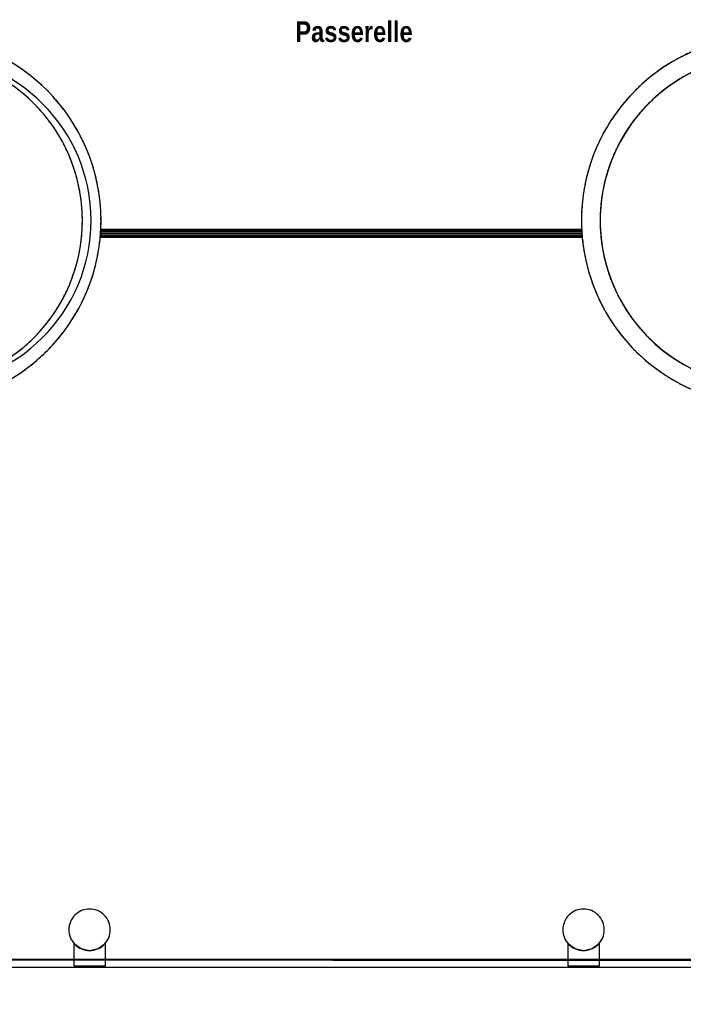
# Model space of a CAD drawing. Extents: x -24342 to 73038, y -9656 to 30949.
# Tile 119 of 170: x 3549 to 4189, y 8003 to 8954. Entities that reach past the tile are written whole.
import ezdxf

# ---------------------------------------------------------------- set-up
doc = ezdxf.new("R2010")
doc.units = 0
doc.linetypes.add('21.0032_xref_r+1_02_pro$0$Tirets', pattern=[458.610928, 282.222247, -176.388681])
doc.linetypes.add('ACAD_ISO12W100', pattern=[21, 12, -3, 0, -3, 0, -3])
for name, color, linetype in [('0_XREF', 250, 'Continuous'), ('21.0032_xref_r+1_02_pro$0$06-02 Texte 200ème 100ème.Texte', 251, 'Continuous'), ('21.0032_xref_r+1_02_pro$0$A-AREA-____-OTLN.Modèle IFC', 251, 'Continuous'), ('21.0032_xref_r+1_02_pro$0$A-FLOR-HRAL-OTLN.Modèle IFC', 251, 'Continuous'), ('21.0032_xref_r+1_02_pro$0$A-WALL-____-OTLN.Modèle IFC', 251, 'Continuous'), ('21.0032_xref_r+1_02_pro$0$S-BEAM-____-OTLN.Modèle IFC', 253, 'Continuous'), ('21.0032_xref_r+1_02_pro$0$S-COLS-____-OTLN.Modèle IFC', 251, 'Continuous')]:
    doc.layers.add(name, color=color, linetype=linetype)
doc.styles.add('21.0032_xref_r+1_02_pro$0$STYLE_GENERE_1', font='ARIALNB.TTF')

# ---------------------------------------------------------------- blocks, each defined once
blk = doc.blocks.new('21.0032_xref_r+1_02_pro$0$Mur_131_1', base_point=(34490.5, -14090))
at = {"layer": '21.0032_xref_r+1_02_pro$0$A-WALL-____-OTLN.Modèle IFC', "linetype": 'Continuous', "ltscale": 0.1, "flags": 128}
blk.add_lwpolyline([(34490.5, -14000), (34490.5, -14180)], dxfattribs=at)
at = {"layer": '21.0032_xref_r+1_02_pro$0$A-WALL-____-OTLN.Modèle IFC', "linetype": 'Continuous', "ltscale": 0.1}
for radius in [1780, 1600]:
    blk.add_arc((34490.3, -12400), radius, 270.00929, 90, dxfattribs=at)
blk = doc.blocks.new('21.0032_xref_r+1_02_pro$0$Mur_132_1', base_point=(42690, -10710))
at = {"layer": '21.0032_xref_r+1_02_pro$0$A-WALL-____-OTLN.Modèle IFC', "linetype": 'Continuous', "ltscale": 0.1, "flags": 128}
for points in [[(42690, -10800), (42690, -10620)], [(42784.8, -14177.5), (42775.2, -13997.7)]]:
    blk.add_lwpolyline(points, dxfattribs=at)
at = {"layer": '21.0032_xref_r+1_02_pro$0$A-WALL-____-OTLN.Modèle IFC', "linetype": 'Continuous', "ltscale": 0.1}
for radius in [1780, 1600]:
    blk.add_arc((42690, -12400), radius, 90, 273.05267, dxfattribs=at)
blk = doc.blocks.new('21.0032_xref_r+1_02_pro$0$Mur_175_1', base_point=(42690, -10710))
at = {"layer": '21.0032_xref_r+1_02_pro$0$A-WALL-____-OTLN.Modèle IFC', "linetype": '21.0032_xref_r+1_02_pro$0$Tirets', "ltscale": 0.1, "flags": 128}
for points in [[(42690, -10800), (42690, -10620)], [(42690, -14180), (42690, -14000)]]:
    blk.add_lwpolyline(points, dxfattribs=at)
at = {"layer": '21.0032_xref_r+1_02_pro$0$A-WALL-____-OTLN.Modèle IFC', "linetype": '21.0032_xref_r+1_02_pro$0$Tirets', "ltscale": 0.1}
for radius in [1780, 1600]:
    blk.add_arc((42690, -12400), radius, 90, 270, dxfattribs=at)
blk = doc.blocks.new('21.0032_xref_r+1_02_pro$0$Mur_179_1', base_point=(34490, -14090))
at = {"layer": '21.0032_xref_r+1_02_pro$0$A-WALL-____-OTLN.Modèle IFC', "linetype": '21.0032_xref_r+1_02_pro$0$Tirets', "ltscale": 0.1, "flags": 128}
for points in [[(34395.5, -10622.5), (34405, -10802.2)], [(34490, -14000), (34490, -14180)]]:
    blk.add_lwpolyline(points, dxfattribs=at)
at = {"layer": '21.0032_xref_r+1_02_pro$0$A-WALL-____-OTLN.Modèle IFC', "linetype": '21.0032_xref_r+1_02_pro$0$Tirets', "ltscale": 0.1}
for radius in [1780, 1600]:
    blk.add_arc((34490.3, -12400), radius, 269.99259, 93.05267, dxfattribs=at)
blk = doc.blocks.new('21.0032_xref_r+1_02_pro$0$Poteau_8_1', base_point=(36160, -19250))
at = {"layer": '21.0032_xref_r+1_02_pro$0$S-COLS-____-OTLN.Modèle IFC', "linetype": 'Continuous', "ltscale": 0.1, "flags": 128}
blk.add_lwpolyline([(35960, -19250, 0.414214), (36160, -19450, 0.414214), (36360, -19250, 0.414214), (36160, -19050, 0.414214)], format="xyb", close=True, dxfattribs=at)
blk = doc.blocks.new('21.0032_xref_r+1_02_pro$0$Poteau_9_1', base_point=(40930, -19250))
at = {"layer": '21.0032_xref_r+1_02_pro$0$S-COLS-____-OTLN.Modèle IFC', "linetype": 'Continuous', "ltscale": 0.1, "flags": 128}
blk.add_lwpolyline([(40730, -19250, 0.414214), (40930, -19450, 0.414214), (41130, -19250, 0.414214), (40930, -19050, 0.414214)], format="xyb", close=True, dxfattribs=at)
blk = doc.blocks.new('21.0032_xref_r+1_02_pro$0$Poutre 1[184]_1', base_point=(28829.5, -37404.2))
at = {"layer": '21.0032_xref_r+1_02_pro$0$S-BEAM-____-OTLN.Modèle IFC', "linetype": 'Continuous', "ltscale": 0.1}
for p, q in [((36010, -19600.1), (36010, -19382.3)), ((36010, -19382.3), (36077.7, -19432.3)), ((36242.3, -19432.3), (36310, -19382.3)), ((36310, -19382.3), (36310, -19600.1)), ((40780, -19600.1), (40780, -19382.3)), ((40780, -19382.3), (40847.7, -19432.3)), ((41012.3, -19432.3), (41080, -19382.3)), ((41080, -19382.3), (41080, -19600.1)), ((36077.7, -19432.3), (36160, -19450)), ((36160, -19450), (36242.3, -19432.3)), ((40847.7, -19432.3), (40930, -19450)), ((40930, -19450), (41012.3, -19432.3)), ((36310, -19600.1), (36010, -19600.1)), ((41080, -19600.1), (40780, -19600.1))]:
    blk.add_line(p, q, dxfattribs=at)
blk = doc.blocks.new('21.0032_xref_r+1_02_pro$0$Poutre 2[702]_1', base_point=(28829.5, -37404.2))
at = {"layer": '21.0032_xref_r+1_02_pro$0$S-BEAM-____-OTLN.Modèle IFC', "linetype": 'Continuous', "ltscale": 0.1}
for p, q in [((36010, -19600.1), (36010, -19382.3)), ((36010, -19382.3), (36077.7, -19432.3)), ((36242.3, -19432.3), (36310, -19382.3)), ((36310, -19382.3), (36310, -19600.1)), ((40780, -19600.1), (40780, -19382.3)), ((40780, -19382.3), (40847.7, -19432.3)), ((41012.3, -19432.3), (41080, -19382.3)), ((41080, -19382.3), (41080, -19600.1)), ((36077.7, -19432.3), (36160, -19450)), ((36160, -19450), (36242.3, -19432.3)), ((40847.7, -19432.3), (40930, -19450)), ((40930, -19450), (41012.3, -19432.3)), ((36310, -19600.1), (36010, -19600.1)), ((41080, -19600.1), (40780, -19600.1))]:
    blk.add_line(p, q, dxfattribs=at)
blk = doc.blocks.new('21.0032_xref_r+1_02_pro$0$Barrière 35[714]_1', base_point=(27809.1, -19616.1))
at = {"layer": '21.0032_xref_r+1_02_pro$0$A-FLOR-HRAL-OTLN.Modèle IFC', "linetype": 'Continuous', "ltscale": 0.1}
for p, q in [((38507.6, -19542.1), (27877.4, -19547.7)), ((27890.7, -19534.5), (40958.7, -19534.5)), ((38507.6, -19542.1), (49137.7, -19547.7)), ((40958.7, -19534.5), (41007.7, -19534.5)), ((41007.7, -19534.5), (49124.5, -19534.5)), ((40878.6, -19614.5), (27810.7, -19614.5)), ((40927.8, -19614.5), (40878.6, -19614.5)), ((49204.5, -19614.5), (40927.8, -19614.5))]:
    blk.add_line(p, q, dxfattribs=at)
blk = doc.blocks.new('21.0032_xref_r+1_02_pro$0$Barrière 39[718]_1', base_point=(28829.5, -37404.2))
at = {"layer": '21.0032_xref_r+1_02_pro$0$A-FLOR-HRAL-OTLN.Modèle IFC', "linetype": 'Continuous', "ltscale": 0.1}
for p, q in [((36267.7, -12495.6), (36263.7, -12495.6)), ((36263.7, -12495.6), (36263.7, -12545.6)), ((36263.7, -12545.6), (36267.7, -12545.6)), ((36267.7, -12481.3), (36267.7, -12484.7)), ((36267.7, -12481.3), (40912.6, -12481.3)), ((36267.7, -12484.7), (36267.7, -12494.5)), ((36267.7, -12484.7), (40912.6, -12484.7)), ((36267.7, -12494.5), (36267.7, -12508.9)), ((36267.7, -12494.5), (40912.6, -12494.5)), ((36267.7, -12508.9), (36267.7, -12525.4)), ((36267.7, -12508.9), (40912.6, -12508.9)), ((36267.7, -12525.4), (36267.7, -12541.3)), ((36267.7, -12525.4), (40912.6, -12525.4)), ((36267.7, -12541.3), (36267.7, -12553.6)), ((36267.7, -12541.3), (40912.6, -12541.3)), ((36267.7, -12553.6), (36267.7, -12560.4)), ((36267.7, -12553.6), (40912.6, -12553.6)), ((40912.6, -12481.3), (40912.6, -12484.7)), ((40912.6, -12484.7), (40912.6, -12494.5)), ((40912.6, -12494.5), (40912.6, -12508.9)), ((40916.6, -12495.6), (40912.6, -12495.6)), ((40912.6, -12508.9), (40912.6, -12525.4)), ((40912.6, -12525.4), (40912.6, -12541.3)), ((40912.6, -12541.3), (40912.6, -12553.6)), ((40912.6, -12545.6), (40916.6, -12545.6)), ((40912.6, -12553.6), (40912.6, -12560.4)), ((40916.6, -12545.6), (40916.6, -12495.6)), ((36267.7, -12560.4), (36267.7, -12561.3)), ((36267.7, -12560.4), (40912.6, -12560.4)), ((36267.7, -12561.3), (40912.6, -12561.3)), ((40912.6, -12560.4), (40912.6, -12561.3))]:
    blk.add_line(p, q, dxfattribs=at)
blk = doc.blocks.new('21.0032_xref_r+1_02_pro$0$Barrière 54[752]_1', base_point=(28829.5, -37404.2))
at = {"layer": '21.0032_xref_r+1_02_pro$0$A-FLOR-HRAL-OTLN.Modèle IFC', "linetype": 'Continuous', "ltscale": 0.1}
for p, q in [((36267.7, -12495.6), (36263.7, -12495.6)), ((36263.7, -12495.6), (36263.7, -12545.6)), ((36263.7, -12545.6), (36267.7, -12545.6)), ((36267.7, -12481.3), (36267.7, -12484.7)), ((36267.7, -12481.3), (40912.6, -12481.3)), ((36267.7, -12484.7), (36267.7, -12494.5)), ((36267.7, -12484.7), (40912.6, -12484.7)), ((36267.7, -12494.5), (36267.7, -12508.9)), ((36267.7, -12494.5), (40912.6, -12494.5)), ((36267.7, -12508.9), (36267.7, -12525.4)), ((36267.7, -12508.9), (40912.6, -12508.9)), ((36267.7, -12525.4), (36267.7, -12541.3)), ((36267.7, -12525.4), (40912.6, -12525.4)), ((36267.7, -12541.3), (36267.7, -12553.6)), ((36267.7, -12541.3), (40912.6, -12541.3)), ((36267.7, -12553.6), (36267.7, -12560.4)), ((36267.7, -12553.6), (40912.6, -12553.6)), ((40912.6, -12481.3), (40912.6, -12484.7)), ((40912.6, -12484.7), (40912.6, -12494.5)), ((40912.6, -12494.5), (40912.6, -12508.9)), ((40916.6, -12495.6), (40912.6, -12495.6)), ((40912.6, -12508.9), (40912.6, -12525.4)), ((40912.6, -12525.4), (40912.6, -12541.3)), ((40912.6, -12541.3), (40912.6, -12553.6)), ((40912.6, -12545.6), (40916.6, -12545.6)), ((40912.6, -12553.6), (40912.6, -12560.4)), ((40916.6, -12545.6), (40916.6, -12495.6)), ((36267.7, -12560.4), (36267.7, -12561.3)), ((36267.7, -12560.4), (40912.6, -12560.4)), ((36267.7, -12561.3), (40912.6, -12561.3)), ((40912.6, -12560.4), (40912.6, -12561.3))]:
    blk.add_line(p, q, dxfattribs=at)
blk = doc.blocks.new('21.0032_xref_r+1_02_pro')
at = {"layer": '21.0032_xref_r+1_02_pro$0$A-AREA-____-OTLN.Modèle IFC', "linetype": 'Continuous', "ltscale": 0.1, "flags": 128}
for points in [[(3043.51, -1108.01), (3043.51, -1382), (3059, -1382), (3058.5, -1400.01), (3457.81, -1399.76, 0.999178), (3457.81, -1080.24), (3440.5, -1080.22), (3183.51, -1080.01), (3183.51, -1108.01)], [(4659.01, -1108.01), (4514.01, -1108.01), (4514.01, -1080), (4278, -1080), (4277.52, -1080.22, 1.027001), (4269, -1400), (4327.01, -1400), (4659.01, -1400), (4659.01, -1381.84)], [(647.45, -2120.4), (3390, -2120), (3389.6, -2166.57), (4390.4, -2166.57), (4390, -2120), (8761.09, -2120), (8592.87, -1417.99), (8427.48, -1417.99), (8560.05, -1961.45), (6560.07, -1961.45), (6560.07, -1366.33, -0.157957), (6506.5, -1249), (6331.27, -1249, -0.214878), (6262.95, -1381.09), (6262.95, -1961.45), (1456.57, -1961.45), (1456.57, -1381.1, -0.215084), (1388.23, -1249), (1227.62, -1249, -0.214969), (1159.45, -1381.05), (1158.27, -1961.45), (647.45, -1961.45)]]:
    blk.add_lwpolyline(points, format="xyb", close=True, dxfattribs=at)
at = {"layer": '21.0032_xref_r+1_02_pro$0$A-FLOR-HRAL-OTLN.Modèle IFC', "linetype": 'Continuous', "ltscale": 0.1, "xscale": 0.1, "yscale": 0.1, "zscale": 0.1}
for name, p in [('21.0032_xref_r+1_02_pro$0$Barrière 39[718]_1', (2882.95, -3740.42)), ('21.0032_xref_r+1_02_pro$0$Barrière 54[752]_1', (2882.95, -3740.42)), ('21.0032_xref_r+1_02_pro$0$Barrière 35[714]_1', (2780.91, -1961.61))]:
    blk.add_blockref(name, p, dxfattribs=at)
at = {"layer": '21.0032_xref_r+1_02_pro$0$A-WALL-____-OTLN.Modèle IFC', "ltscale": 0.1, "xscale": 0.1, "yscale": 0.1, "zscale": 0.1}
for name, p in [('21.0032_xref_r+1_02_pro$0$Mur_179_1', (3449, -1409)), ('21.0032_xref_r+1_02_pro$0$Mur_131_1', (3449.05, -1409)), ('21.0032_xref_r+1_02_pro$0$Mur_132_1', (4269, -1071)), ('21.0032_xref_r+1_02_pro$0$Mur_175_1', (4269, -1071))]:
    blk.add_blockref(name, p, dxfattribs=at)
at = {"layer": '21.0032_xref_r+1_02_pro$0$S-BEAM-____-OTLN.Modèle IFC', "linetype": 'Continuous', "ltscale": 0.1, "xscale": 0.1, "yscale": 0.1, "zscale": 0.1}
for name in ['21.0032_xref_r+1_02_pro$0$Poutre 1[184]_1', '21.0032_xref_r+1_02_pro$0$Poutre 2[702]_1']:
    blk.add_blockref(name, (2882.95, -3740.42), dxfattribs=at)
at = {"layer": '21.0032_xref_r+1_02_pro$0$S-COLS-____-OTLN.Modèle IFC', "ltscale": 0.1, "xscale": 0.1, "yscale": 0.1, "zscale": 0.1}
for name, p in [('21.0032_xref_r+1_02_pro$0$Poteau_8_1', (3616, -1925)), ('21.0032_xref_r+1_02_pro$0$Poteau_9_1', (4093, -1925))]:
    blk.add_blockref(name, p, dxfattribs=at)
at = {"layer": '21.0032_xref_r+1_02_pro$0$06-02 Texte 200ème 100ème.Texte', "linetype": 'Continuous', "ltscale": 0.1, "insert": (3871.32, -1057.67), "char_height": 20, "attachment_point": 5, "style": '21.0032_xref_r+1_02_pro$0$STYLE_GENERE_1'}
blk.add_mtext('\\A1;Passerelle', dxfattribs=at)

msp = doc.modelspace()

# ---------------------------------------------------------------- block references
at = {"layer": '0_XREF', "linetype": 'ACAD_ISO12W100'}
msp.add_blockref('21.0032_xref_r+1_02_pro', (0, 10000), dxfattribs=at)

doc.saveas('drawing.dxf')
